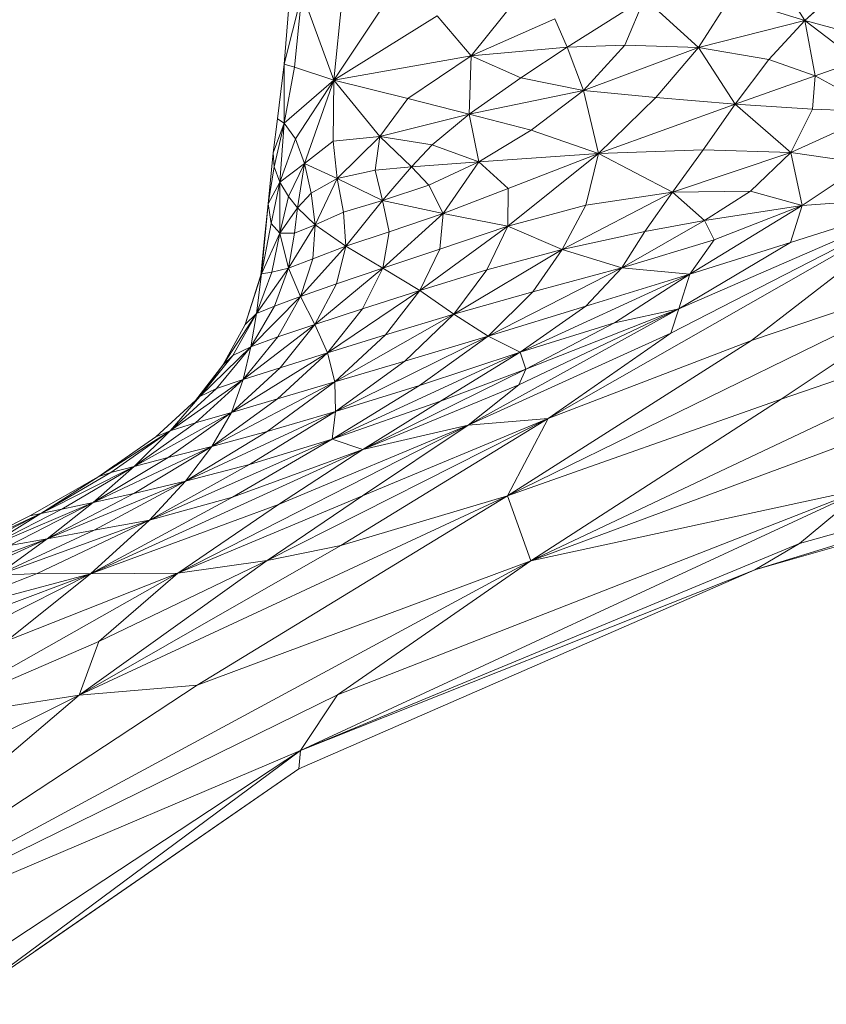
# Model space of a CAD drawing. Header units: feet. Extents: x 154 to 734, y 944 to 1247.
# Tile 57 of 63: x 252.44 to 256.07, y 1042.77 to 1047.2. Entities that reach past the tile are written whole.
import ezdxf

# ---------------------------------------------------------------- set-up
doc = ezdxf.new("R2010")
doc.units = ezdxf.units.FT
doc.header["$MEASUREMENT"] = 0
doc.layers.get('0').update_dxf_attribs({"true_color": 0x5890e1})

# ---------------------------------------------------------------- blocks, each defined once
blk = doc.blocks.new('A$Ca1c6a726')
at = {"color": 0, "linetype": 'Continuous', "lineweight": 0, "extrusion": (2.22045e-16, 1, -2.22045e-16)}
for p, q in [((101.7845, 102.8741), (101.5497, 103.2578)), ((101.7845, 102.8741), (101.5497, 103.2578)), ((100.0543, 103.1904), (99.6643, 102.6045)), ((100.0543, 103.1904), (99.6643, 102.6045)), ((100.5807, 103.0867), (100.2833, 102.7145)), ((100.2833, 102.7145), (100.5807, 103.0867)), ((99.7089, 103.047), (99.6643, 102.6045)), ((99.6643, 102.6045), (99.7089, 103.047)), ((99.5213, 102.9988), (99.4415, 102.6769)), ((99.5213, 102.9988), (99.4415, 102.6769)), ((99.4664, 102.997), (99.4415, 102.6768)), ((99.4664, 102.997), (99.4415, 102.6768)), ((99.4664, 102.997), (99.4415, 102.6769)), ((99.4664, 102.997), (99.4415, 102.6769)), ((99.4883, 102.6637), (99.5213, 102.9988)), ((99.5213, 102.9988), (99.4883, 102.6637)), ((99.6643, 102.6045), (99.5213, 102.9988)), ((99.6643, 102.6045), (99.5213, 102.9988)), ((101.9327, 103.0082), (101.7845, 102.8741)), ((101.7845, 102.8741), (101.9327, 103.0082)), ((101.0634, 102.9741), (100.7147, 102.7535)), ((100.7147, 102.7535), (101.0634, 102.9741)), ((101.0634, 102.9741), (100.9749, 102.762)), ((100.9749, 102.762), (101.0634, 102.9741)), ((101.3062, 102.7525), (101.0634, 102.9741)), ((101.3062, 102.7525), (101.0634, 102.9741)), ((101.4516, 102.9778), (101.3062, 102.7525)), ((101.3062, 102.7525), (101.4516, 102.9778)), ((101.7845, 102.8741), (101.4516, 102.9778)), ((101.7845, 102.8741), (101.4516, 102.9778)), ((100.1292, 102.8942), (99.6643, 102.6045)), ((100.1292, 102.8942), (99.6643, 102.6045)), ((100.2833, 102.7145), (100.1292, 102.8942)), ((100.2833, 102.7145), (100.1292, 102.8942)), ((100.6604, 102.8805), (100.2833, 102.7145)), ((100.6604, 102.8805), (100.2833, 102.7145)), ((100.7147, 102.7535), (100.6604, 102.8805)), ((100.7147, 102.7535), (100.6604, 102.8805)), ((101.7845, 102.8741), (101.3062, 102.7525)), ((101.7845, 102.8741), (101.3062, 102.7525)), ((101.7845, 102.8741), (101.6227, 102.6977)), ((101.6227, 102.6977), (101.7845, 102.8741)), ((102.206, 102.7612), (101.7845, 102.8741)), ((102.206, 102.7612), (101.7845, 102.8741)), ((102.0224, 102.6926), (101.7845, 102.8741)), ((102.0224, 102.6926), (101.7845, 102.8741)), ((101.8311, 102.625), (101.7845, 102.8741)), ((101.8311, 102.625), (101.7845, 102.8741)), ((100.9749, 102.762), (100.7147, 102.7535)), ((100.9749, 102.762), (100.7147, 102.7535)), ((100.9749, 102.762), (100.7887, 102.5589)), ((100.7887, 102.5589), (100.9749, 102.762)), ((101.3062, 102.7525), (100.9749, 102.762)), ((101.3062, 102.7525), (100.9749, 102.762)), ((100.2833, 102.7145), (99.6643, 102.6045)), ((100.2833, 102.7145), (99.6643, 102.6045)), ((100.2833, 102.7145), (99.9983, 102.5227)), ((99.9983, 102.5227), (100.2833, 102.7145)), ((100.2833, 102.7145), (100.2736, 102.4519)), ((100.2736, 102.4519), (100.2833, 102.7145)), ((100.7147, 102.7535), (100.2833, 102.7145)), ((100.7147, 102.7535), (100.2833, 102.7145)), ((100.5065, 102.6148), (100.2833, 102.7145)), ((100.5065, 102.6148), (100.2833, 102.7145)), ((100.7147, 102.7535), (100.5065, 102.6148)), ((100.5065, 102.6148), (100.7147, 102.7535)), ((100.7887, 102.5589), (100.7147, 102.7535)), ((100.7887, 102.5589), (100.7147, 102.7535)), ((101.3062, 102.7525), (100.7887, 102.5589)), ((101.3062, 102.7525), (100.7887, 102.5589)), ((101.3062, 102.7525), (101.1151, 102.5264)), ((101.1151, 102.5264), (101.3062, 102.7525)), ((101.6227, 102.6977), (101.3062, 102.7525)), ((101.6227, 102.6977), (101.3062, 102.7525)), ((101.4711, 102.4968), (101.3062, 102.7525)), ((101.4711, 102.4968), (101.3062, 102.7525)), ((99.4415, 102.6768), (99.4103, 102.4306)), ((99.4415, 102.6768), (99.4103, 102.4306)), ((99.4415, 102.6769), (99.4104, 102.4306)), ((99.4415, 102.6769), (99.4104, 102.4306)), ((99.4415, 102.6769), (99.441, 102.4113)), ((99.441, 102.4113), (99.4415, 102.6769)), ((99.4415, 102.677), (99.4415, 102.6768)), ((99.4415, 102.677), (99.4415, 102.6768)), ((99.4883, 102.6637), (99.4415, 102.6769)), ((99.4883, 102.6637), (99.4415, 102.6769)), ((99.4415, 102.6768), (99.4415, 102.6768)), ((99.4415, 102.6768), (99.4415, 102.6768)), ((99.4415, 102.6768), (99.4415, 102.6765)), ((99.4415, 102.6765), (99.4415, 102.6768)), ((101.6227, 102.6977), (101.4711, 102.4968)), ((101.4711, 102.4968), (101.6227, 102.6977)), ((101.8311, 102.625), (101.6227, 102.6977)), ((101.8311, 102.625), (101.6227, 102.6977)), ((102.0224, 102.6926), (101.8311, 102.625)), ((101.8311, 102.625), (102.0224, 102.6926)), ((99.4883, 102.6637), (99.441, 102.4113)), ((99.4883, 102.6637), (99.441, 102.4113)), ((99.6643, 102.6045), (99.4883, 102.6637)), ((99.6643, 102.6045), (99.4883, 102.6637)), ((101.8311, 102.625), (101.4711, 102.4968)), ((101.8311, 102.625), (101.4711, 102.4968)), ((101.8311, 102.625), (101.8202, 102.4743)), ((101.8202, 102.4743), (101.8311, 102.625)), ((102.1259, 102.4628), (101.8311, 102.625)), ((102.1259, 102.4628), (101.8311, 102.625)), ((99.6643, 102.6045), (99.441, 102.4113)), ((99.6643, 102.6045), (99.441, 102.4113)), ((99.4918, 102.3402), (99.6643, 102.6045)), ((99.6643, 102.6045), (99.4918, 102.3402)), ((99.6643, 102.6045), (99.5327, 102.2296)), ((99.5327, 102.2296), (99.6643, 102.6045)), ((99.6643, 102.6045), (99.6624, 102.3309)), ((99.6624, 102.3309), (99.6643, 102.6045)), ((99.9983, 102.5227), (99.6643, 102.6045)), ((99.9983, 102.5227), (99.6643, 102.6045)), ((99.8717, 102.3518), (99.6643, 102.6045)), ((99.8717, 102.3518), (99.6643, 102.6045)), ((100.5065, 102.6148), (100.2736, 102.4519)), ((100.5065, 102.6148), (100.2736, 102.4519)), ((100.7887, 102.5589), (100.5065, 102.6148)), ((100.7887, 102.5589), (100.5065, 102.6148)), ((100.7887, 102.5589), (100.2736, 102.4519)), ((100.7887, 102.5589), (100.2736, 102.4519)), ((100.7887, 102.5589), (100.5534, 102.3792)), ((100.5534, 102.3792), (100.7887, 102.5589)), ((101.1151, 102.5264), (100.7887, 102.5589)), ((101.1151, 102.5264), (100.7887, 102.5589)), ((100.8557, 102.2743), (100.7887, 102.5589)), ((100.8557, 102.2743), (100.7887, 102.5589)), ((99.9983, 102.5227), (99.8717, 102.3518)), ((99.8717, 102.3518), (99.9983, 102.5227)), ((100.2736, 102.4519), (99.9983, 102.5227)), ((100.2736, 102.4519), (99.9983, 102.5227)), ((101.1151, 102.5264), (100.8557, 102.2743)), ((100.8557, 102.2743), (101.1151, 102.5264)), ((101.4711, 102.4968), (100.8557, 102.2743)), ((101.4711, 102.4968), (100.8557, 102.2743)), ((101.4711, 102.4968), (101.1151, 102.5264)), ((101.4711, 102.4968), (101.1151, 102.5264)), ((101.4711, 102.4968), (101.3275, 102.291)), ((101.3275, 102.291), (101.4711, 102.4968)), ((101.8202, 102.4743), (101.4711, 102.4968)), ((101.8202, 102.4743), (101.4711, 102.4968)), ((101.7226, 102.2788), (101.4711, 102.4968)), ((101.7226, 102.2788), (101.4711, 102.4968)), ((100.2736, 102.4519), (99.8717, 102.3518)), ((100.2736, 102.4519), (99.8717, 102.3518)), ((100.2736, 102.4519), (100.1078, 102.3133)), ((100.1078, 102.3133), (100.2736, 102.4519)), ((100.5534, 102.3792), (100.2736, 102.4519)), ((100.5534, 102.3792), (100.2736, 102.4519)), ((100.3179, 102.2369), (100.2736, 102.4519)), ((100.3179, 102.2369), (100.2736, 102.4519)), ((101.8202, 102.4743), (101.7226, 102.2788)), ((101.7226, 102.2788), (101.8202, 102.4743)), ((102.1259, 102.4628), (101.7226, 102.2788)), ((102.1259, 102.4628), (101.7226, 102.2788)), ((102.1259, 102.4628), (101.8202, 102.4743)), ((102.1259, 102.4628), (101.8202, 102.4743)), ((99.4103, 102.4306), (99.3913, 102.2771)), ((99.4103, 102.4306), (99.3913, 102.2771)), ((99.4104, 102.4306), (99.3913, 102.2771)), ((99.4104, 102.4306), (99.3913, 102.2771)), ((99.441, 102.4113), (99.3913, 102.2771)), ((99.441, 102.4113), (99.3913, 102.2771)), ((99.3958, 102.2151), (99.441, 102.4113)), ((99.441, 102.4113), (99.3958, 102.2151)), ((99.4104, 102.4305), (99.4103, 102.4306)), ((99.4104, 102.4305), (99.4103, 102.4306)), ((99.441, 102.4113), (99.4104, 102.4306)), ((99.441, 102.4113), (99.4104, 102.4306)), ((99.441, 102.4113), (99.4218, 102.1455)), ((99.4218, 102.1455), (99.441, 102.4113)), ((99.4918, 102.3402), (99.441, 102.4113)), ((99.4918, 102.3402), (99.441, 102.4113)), ((100.5534, 102.3792), (100.3179, 102.2369)), ((100.3179, 102.2369), (100.5534, 102.3792)), ((100.8557, 102.2743), (100.5534, 102.3792)), ((100.8557, 102.2743), (100.5534, 102.3792)), ((99.4918, 102.3402), (99.4218, 102.1455)), ((99.4918, 102.3402), (99.4218, 102.1455)), ((99.5327, 102.2296), (99.4918, 102.3402)), ((99.5327, 102.2296), (99.4918, 102.3402)), ((99.6624, 102.3309), (99.5327, 102.2296)), ((99.6624, 102.3309), (99.5327, 102.2296)), ((99.8717, 102.3518), (99.6624, 102.3309)), ((99.8717, 102.3518), (99.6624, 102.3309)), ((99.6795, 102.1618), (99.6624, 102.3309)), ((99.6795, 102.1618), (99.6624, 102.3309)), ((99.8717, 102.3518), (99.6795, 102.1618)), ((99.6795, 102.1618), (99.8717, 102.3518)), ((99.8717, 102.3518), (99.851, 102.1992)), ((99.851, 102.1992), (99.8717, 102.3518)), ((100.1078, 102.3133), (99.8717, 102.3518)), ((100.1078, 102.3133), (99.8717, 102.3518)), ((100.0142, 102.2139), (99.8717, 102.3518)), ((100.0142, 102.2139), (99.8717, 102.3518)), ((100.1078, 102.3133), (100.0142, 102.2139)), ((100.0142, 102.2139), (100.1078, 102.3133)), ((100.3179, 102.2369), (100.1078, 102.3133)), ((100.3179, 102.2369), (100.1078, 102.3133)), ((99.3913, 102.2771), (99.3691, 102.0483)), ((99.3913, 102.2771), (99.3691, 102.0483)), ((99.3913, 102.2771), (99.3692, 102.0483)), ((99.3913, 102.2771), (99.3692, 102.0483)), ((99.3913, 102.2771), (99.3912, 102.2754)), ((99.3912, 102.2754), (99.3913, 102.2771)), ((99.3913, 102.2772), (99.3913, 102.2771)), ((99.3913, 102.2772), (99.3913, 102.2771)), ((99.3958, 102.2151), (99.3913, 102.2771)), ((99.3958, 102.2151), (99.3913, 102.2771)), ((100.8557, 102.2743), (100.3179, 102.2369)), ((100.8557, 102.2743), (100.3179, 102.2369)), ((100.8557, 102.2743), (100.448, 101.9474)), ((100.8557, 102.2743), (100.448, 101.9474)), ((100.8557, 102.2743), (100.4491, 102.1167)), ((100.4491, 102.1167), (100.8557, 102.2743)), ((100.8557, 102.2743), (100.7988, 102.042)), ((100.7988, 102.042), (100.8557, 102.2743)), ((101.3275, 102.291), (100.8557, 102.2743)), ((101.3275, 102.291), (100.8557, 102.2743)), ((101.1898, 102.0998), (100.8557, 102.2743)), ((101.1898, 102.0998), (100.8557, 102.2743)), ((101.3275, 102.291), (101.1898, 102.0998)), ((101.1898, 102.0998), (101.3275, 102.291)), ((101.7226, 102.2788), (101.1898, 102.0998)), ((101.7226, 102.2788), (101.1898, 102.0998)), ((101.7226, 102.2788), (101.3275, 102.291)), ((101.7226, 102.2788), (101.3275, 102.291)), ((101.7226, 102.2788), (101.5413, 102.1045)), ((101.5413, 102.1045), (101.7226, 102.2788)), ((102.056, 102.23), (101.7226, 102.2788)), ((102.056, 102.23), (101.7226, 102.2788)), ((101.7739, 102.0399), (101.7226, 102.2788)), ((101.7739, 102.0399), (101.7226, 102.2788)), ((99.5327, 102.2296), (99.4218, 102.1455)), ((99.5327, 102.2296), (99.4218, 102.1455)), ((99.46, 102.0805), (99.5327, 102.2296)), ((99.5327, 102.2296), (99.46, 102.0805)), ((99.5327, 102.2296), (99.5008, 102.0297)), ((99.5008, 102.0297), (99.5327, 102.2296)), ((99.5625, 102.0955), (99.5327, 102.2296)), ((99.6795, 102.1618), (99.5327, 102.2296)), ((99.5625, 102.0955), (99.5327, 102.2296)), ((99.6795, 102.1618), (99.5327, 102.2296)), ((100.3179, 102.2369), (100.0142, 102.2139)), ((100.3179, 102.2369), (100.0142, 102.2139)), ((100.3179, 102.2369), (100.0917, 102.1315)), ((100.0917, 102.1315), (100.3179, 102.2369)), ((100.3179, 102.2369), (100.1574, 102.0044)), ((100.1574, 102.0044), (100.3179, 102.2369)), ((100.4491, 102.1167), (100.3179, 102.2369)), ((100.4491, 102.1167), (100.3179, 102.2369)), ((102.056, 102.23), (101.7739, 102.0399)), ((101.7739, 102.0399), (102.056, 102.23)), ((99.3958, 102.2151), (99.3692, 102.0483)), ((99.3958, 102.2151), (99.3692, 102.0483)), ((99.4218, 102.1455), (99.3958, 102.2151)), ((99.4218, 102.1455), (99.3958, 102.2151)), ((99.851, 102.1992), (99.6795, 102.1618)), ((99.851, 102.1992), (99.6795, 102.1618)), ((100.0142, 102.2139), (99.851, 102.1992)), ((100.0142, 102.2139), (99.851, 102.1992)), ((99.8839, 102.0624), (99.851, 102.1992)), ((99.8839, 102.0624), (99.851, 102.1992)), ((100.0142, 102.2139), (99.8839, 102.0624)), ((99.8839, 102.0624), (100.0142, 102.2139)), ((100.0917, 102.1315), (100.0142, 102.2139)), ((100.0917, 102.1315), (100.0142, 102.2139)), ((99.4218, 102.1455), (99.3692, 102.0483)), ((99.4218, 102.1455), (99.3692, 102.0483)), ((99.3824, 101.9589), (99.4218, 102.1455)), ((99.4218, 102.1455), (99.3824, 101.9589)), ((99.46, 102.0805), (99.4218, 102.1455)), ((99.422, 101.9161), (99.4218, 102.1455)), ((99.422, 101.9161), (99.4218, 102.1455)), ((99.46, 102.0805), (99.4218, 102.1455)), ((99.5625, 102.0955), (99.6795, 102.1618)), ((99.6795, 102.1618), (99.5625, 102.0955)), ((99.58, 101.954), (99.6795, 102.1618)), ((99.6795, 102.1618), (99.58, 101.954)), ((99.8839, 102.0624), (99.6795, 102.1618)), ((99.7086, 102.0098), (99.6795, 102.1618)), ((99.8839, 102.0624), (99.6795, 102.1618)), ((99.7086, 102.0098), (99.6795, 102.1618)), ((99.5625, 102.0955), (99.5008, 102.0297)), ((99.5625, 102.0955), (99.5008, 102.0297)), ((99.58, 101.954), (99.5625, 102.0955)), ((99.58, 101.954), (99.5625, 102.0955)), ((100.0917, 102.1315), (99.8839, 102.0624)), ((100.0917, 102.1315), (99.8839, 102.0624)), ((100.1574, 102.0044), (100.0917, 102.1315)), ((100.1574, 102.0044), (100.0917, 102.1315)), ((100.4491, 102.1167), (100.1574, 102.0044)), ((100.4491, 102.1167), (100.1574, 102.0044)), ((100.4491, 102.1167), (100.448, 101.9474)), ((100.448, 101.9474), (100.4491, 102.1167)), ((101.1898, 102.0998), (100.6927, 101.8428)), ((101.1898, 102.0998), (100.6927, 101.8428)), ((101.1898, 102.0998), (100.7988, 102.042)), ((101.1898, 102.0998), (100.7988, 102.042)), ((101.1898, 102.0998), (101.0652, 101.9227)), ((101.0652, 101.9227), (101.1898, 102.0998)), ((101.5413, 102.1045), (101.1898, 102.0998)), ((101.5413, 102.1045), (101.1898, 102.0998)), ((101.3342, 101.9723), (101.1898, 102.0998)), ((101.3342, 101.9723), (101.1898, 102.0998)), ((101.5413, 102.1045), (101.3342, 101.9723)), ((101.3342, 101.9723), (101.5413, 102.1045)), ((101.7739, 102.0399), (101.5413, 102.1045)), ((101.7739, 102.0399), (101.5413, 102.1045)), ((99.3692, 102.0483), (99.3385, 101.7324)), ((99.3692, 102.0483), (99.3385, 101.7324)), ((99.3691, 102.0483), (99.352, 101.892)), ((99.352, 101.892), (99.3691, 102.0483)), ((99.3692, 102.0483), (99.3521, 101.892)), ((99.3692, 102.0483), (99.3521, 101.892)), ((99.3695, 102.0523), (99.3691, 102.0483)), ((99.3695, 102.0523), (99.3691, 102.0483)), ((99.3692, 102.0484), (99.3691, 102.0483)), ((99.3692, 102.0484), (99.3691, 102.0483)), ((99.3824, 101.9589), (99.3692, 102.0483)), ((99.3824, 101.9589), (99.3692, 102.0483)), ((99.46, 102.0805), (99.422, 101.9161)), ((99.422, 101.9161), (99.46, 102.0805)), ((99.5008, 102.0297), (99.46, 102.0805)), ((99.5008, 102.0297), (99.46, 102.0805)), ((99.8839, 102.0624), (99.7086, 102.0098)), ((99.7086, 102.0098), (99.8839, 102.0624)), ((99.8839, 102.0624), (99.718, 101.8576)), ((99.718, 101.8576), (99.8839, 102.0624)), ((100.1574, 102.0044), (99.8839, 102.0624)), ((100.1574, 102.0044), (99.8839, 102.0624)), ((99.9139, 101.9217), (99.8839, 102.0624)), ((99.9139, 101.9217), (99.8839, 102.0624)), ((102.3955, 102.0887), (100.6295, 101.0807)), ((102.3955, 102.0887), (100.6295, 101.0807)), ((102.3955, 102.0887), (101.1818, 101.465)), ((102.3955, 102.0887), (101.1818, 101.465)), ((102.3955, 102.0887), (101.2178, 101.5747)), ((102.3955, 102.0887), (101.2178, 101.5747)), ((102.3955, 102.0887), (101.5447, 101.433)), ((101.5447, 101.433), (102.3955, 102.0887)), ((102.3955, 102.0887), (101.7214, 101.874)), ((102.3955, 102.0887), (101.7214, 101.874)), ((102.3955, 102.0887), (101.7739, 102.0399)), ((102.3955, 102.0887), (101.7739, 102.0399)), ((99.5008, 102.0297), (99.422, 101.9161)), ((99.5008, 102.0297), (99.422, 101.9161)), ((99.4879, 101.9159), (99.5008, 102.0297)), ((99.5008, 102.0297), (99.4879, 101.9159)), ((99.58, 101.954), (99.5008, 102.0297)), ((99.58, 101.954), (99.5008, 102.0297)), ((99.7086, 102.0098), (99.58, 101.954)), ((99.7086, 102.0098), (99.58, 101.954)), ((99.718, 101.8576), (99.7086, 102.0098)), ((99.718, 101.8576), (99.7086, 102.0098)), ((100.1574, 102.0044), (99.8846, 101.7578)), ((100.1574, 102.0044), (99.8846, 101.7578)), ((100.1574, 102.0044), (99.9139, 101.9217)), ((99.9139, 101.9217), (100.1574, 102.0044)), ((100.1574, 102.0044), (100.1417, 101.8435)), ((100.1417, 101.8435), (100.1574, 102.0044)), ((100.448, 101.9474), (100.1574, 102.0044)), ((100.448, 101.9474), (100.1574, 102.0044)), ((100.7988, 102.042), (100.448, 101.9474)), ((100.7988, 102.042), (100.448, 101.9474)), ((100.7988, 102.042), (100.6927, 101.8428)), ((100.6927, 101.8428), (100.7988, 102.042)), ((101.7739, 102.0399), (101.2669, 101.7308)), ((101.7739, 102.0399), (101.2669, 101.7308)), ((101.7739, 102.0399), (101.3342, 101.9723)), ((101.7739, 102.0399), (101.3342, 101.9723)), ((101.3766, 101.8854), (101.7739, 102.0399)), ((101.7739, 102.0399), (101.3766, 101.8854)), ((101.7739, 102.0399), (101.7214, 101.874)), ((101.7214, 101.874), (101.7739, 102.0399)), ((99.3824, 101.9589), (99.3385, 101.7324)), ((99.3824, 101.9589), (99.3385, 101.7324)), ((99.422, 101.9161), (99.3824, 101.9589)), ((99.422, 101.9161), (99.3824, 101.9589)), ((101.3342, 101.9723), (100.9612, 101.7595)), ((101.3342, 101.9723), (100.9612, 101.7595)), ((101.3342, 101.9723), (101.0652, 101.9227)), ((101.3342, 101.9723), (101.0652, 101.9227)), ((101.3766, 101.8854), (101.3342, 101.9723)), ((101.3766, 101.8854), (101.3342, 101.9723)), ((99.422, 101.9161), (99.3385, 101.7324)), ((99.422, 101.9161), (99.3385, 101.7324)), ((99.3851, 101.7396), (99.422, 101.9161)), ((99.422, 101.9161), (99.3851, 101.7396)), ((99.4879, 101.9159), (99.422, 101.9161)), ((99.461, 101.7587), (99.422, 101.9161)), ((99.4879, 101.9159), (99.422, 101.9161)), ((99.461, 101.7587), (99.422, 101.9161)), ((99.58, 101.954), (99.461, 101.7587)), ((99.58, 101.954), (99.461, 101.7587)), ((99.461, 101.7587), (99.4879, 101.9159)), ((99.4879, 101.9159), (99.461, 101.7587)), ((99.58, 101.954), (99.4879, 101.9159)), ((99.58, 101.954), (99.4879, 101.9159)), ((99.5695, 101.8007), (99.58, 101.954)), ((99.58, 101.954), (99.5695, 101.8007)), ((99.718, 101.8576), (99.58, 101.954)), ((99.718, 101.8576), (99.58, 101.954)), ((99.9139, 101.9217), (99.718, 101.8576)), ((99.9139, 101.9217), (99.718, 101.8576)), ((99.9139, 101.9217), (99.8846, 101.7578)), ((99.8846, 101.7578), (99.9139, 101.9217)), ((100.448, 101.9474), (100.0524, 101.6583)), ((100.448, 101.9474), (100.0524, 101.6583)), ((100.448, 101.9474), (100.1417, 101.8435)), ((100.448, 101.9474), (100.1417, 101.8435)), ((100.448, 101.9474), (100.3537, 101.7511)), ((100.3537, 101.7511), (100.448, 101.9474)), ((100.6927, 101.8428), (100.448, 101.9474)), ((100.6927, 101.8428), (100.448, 101.9474)), ((101.0652, 101.9227), (100.6927, 101.8428)), ((101.0652, 101.9227), (100.6927, 101.8428)), ((101.0652, 101.9227), (100.9612, 101.7595)), ((100.9612, 101.7595), (101.0652, 101.9227)), ((99.352, 101.892), (99.3356, 101.7268)), ((99.352, 101.892), (99.3356, 101.7268)), ((99.3521, 101.892), (99.3357, 101.7268)), ((99.3521, 101.892), (99.3357, 101.7268)), ((99.3385, 101.7324), (99.3521, 101.892)), ((99.3521, 101.892), (99.3385, 101.7324)), ((99.3521, 101.8921), (99.352, 101.892)), ((99.3521, 101.8921), (99.352, 101.892)), ((101.3766, 101.8854), (100.9612, 101.7595)), ((101.3766, 101.8854), (100.9612, 101.7595)), ((101.7214, 101.874), (101.2178, 101.5747)), ((101.7214, 101.874), (101.2178, 101.5747)), ((101.3766, 101.8854), (101.2669, 101.7308)), ((101.2669, 101.7308), (101.3766, 101.8854)), ((101.7214, 101.874), (101.2669, 101.7308)), ((101.7214, 101.874), (101.2669, 101.7308)), ((99.718, 101.8576), (99.5153, 101.6308)), ((99.718, 101.8576), (99.5153, 101.6308)), ((99.718, 101.8576), (99.5695, 101.8007)), ((99.718, 101.8576), (99.5695, 101.8007)), ((99.718, 101.8576), (99.676, 101.6878)), ((99.676, 101.6878), (99.718, 101.8576)), ((99.8846, 101.7578), (99.718, 101.8576)), ((99.8846, 101.7578), (99.718, 101.8576)), ((100.1417, 101.8435), (99.8846, 101.7578)), ((100.1417, 101.8435), (99.8846, 101.7578)), ((100.1417, 101.8435), (100.0524, 101.6583)), ((100.0524, 101.6583), (100.1417, 101.8435)), ((100.6927, 101.8428), (100.2052, 101.5503)), ((100.6927, 101.8428), (100.2052, 101.5503)), ((100.6927, 101.8428), (100.3537, 101.7511)), ((100.6927, 101.8428), (100.3537, 101.7511)), ((100.6927, 101.8428), (100.5599, 101.6514)), ((100.5599, 101.6514), (100.6927, 101.8428)), ((100.9612, 101.7595), (100.6927, 101.8428)), ((100.9612, 101.7595), (100.6927, 101.8428)), ((99.5695, 101.8007), (99.461, 101.7587)), ((99.5695, 101.8007), (99.461, 101.7587)), ((99.5153, 101.6308), (99.5695, 101.8007)), ((99.5695, 101.8007), (99.5153, 101.6308)), ((102.6149, 101.7935), (100.4466, 100.7332)), ((102.6149, 101.7935), (100.4466, 100.7332)), ((102.6149, 101.7935), (101.5447, 101.433)), ((102.6149, 101.7935), (101.5447, 101.433)), ((102.6149, 101.7935), (101.6786, 101.1676)), ((101.6786, 101.1676), (102.6149, 101.7935)), ((99.461, 101.7587), (99.3158, 101.5538)), ((99.461, 101.7587), (99.3158, 101.5538)), ((99.3851, 101.7396), (99.3158, 101.5538)), ((99.3851, 101.7396), (99.3158, 101.5538)), ((99.3851, 101.7396), (99.3385, 101.7324)), ((99.3851, 101.7396), (99.3385, 101.7324)), ((99.461, 101.7587), (99.3851, 101.7396)), ((99.461, 101.7587), (99.3851, 101.7396)), ((99.397, 101.5863), (99.461, 101.7587)), ((99.461, 101.7587), (99.397, 101.5863)), ((99.5153, 101.6308), (99.461, 101.7587)), ((99.5153, 101.6308), (99.461, 101.7587)), ((99.8846, 101.7578), (99.5788, 101.5039)), ((99.8846, 101.7578), (99.5788, 101.5039)), ((99.8846, 101.7578), (99.676, 101.6878)), ((99.8846, 101.7578), (99.676, 101.6878)), ((99.8846, 101.7578), (99.7931, 101.5749)), ((99.7931, 101.5749), (99.8846, 101.7578)), ((100.0524, 101.6583), (99.8846, 101.7578)), ((100.0524, 101.6583), (99.8846, 101.7578)), ((100.3537, 101.7511), (100.0524, 101.6583)), ((100.3537, 101.7511), (100.0524, 101.6583)), ((100.3537, 101.7511), (100.2052, 101.5503)), ((100.2052, 101.5503), (100.3537, 101.7511)), ((100.9612, 101.7595), (100.3593, 101.4524)), ((100.9612, 101.7595), (100.3593, 101.4524)), ((100.9612, 101.7595), (100.5599, 101.6514)), ((100.9612, 101.7595), (100.5599, 101.6514)), ((100.9612, 101.7595), (100.7998, 101.5866)), ((100.7998, 101.5866), (100.9612, 101.7595)), ((101.2669, 101.7308), (100.9612, 101.7595)), ((101.2669, 101.7308), (100.9612, 101.7595)), ((99.3337, 101.7172), (99.266, 101.5049)), ((99.3337, 101.7172), (99.266, 101.5049)), ((99.2661, 101.5049), (99.3385, 101.7324)), ((99.3385, 101.7324), (99.2661, 101.5049)), ((99.3385, 101.7324), (99.3158, 101.5538)), ((99.3158, 101.5538), (99.3385, 101.7324)), ((99.3356, 101.7268), (99.3336, 101.717)), ((99.3356, 101.7268), (99.3336, 101.717)), ((99.3357, 101.7268), (99.3337, 101.7172)), ((99.3357, 101.7268), (99.3337, 101.7172)), ((99.3357, 101.7273), (99.3356, 101.7268)), ((99.3357, 101.7273), (99.3356, 101.7268)), ((99.3357, 101.7269), (99.3356, 101.7268)), ((99.3357, 101.7269), (99.3356, 101.7268)), ((99.3357, 101.7268), (99.3356, 101.7268)), ((99.3357, 101.7268), (99.3356, 101.7268)), ((99.3356, 101.7267), (99.3356, 101.7268)), ((99.3356, 101.7267), (99.3356, 101.7268)), ((99.3356, 101.7268), (99.3356, 101.7266)), ((99.3356, 101.7266), (99.3356, 101.7268)), ((99.3385, 101.7324), (99.3357, 101.7268)), ((99.3385, 101.7324), (99.3357, 101.7268)), ((101.2669, 101.7308), (100.5036, 101.3805)), ((101.2669, 101.7308), (100.5036, 101.3805)), ((103.2195, 101.7032), (100.5518, 100.4399)), ((103.2195, 101.7032), (100.5518, 100.4399)), ((101.2669, 101.7308), (100.7998, 101.5866)), ((101.2669, 101.7308), (100.7998, 101.5866)), ((101.2669, 101.7308), (100.9281, 101.5124)), ((100.9281, 101.5124), (101.2669, 101.7308)), ((101.2669, 101.7308), (101.2178, 101.5747)), ((101.2178, 101.5747), (101.2669, 101.7308)), ((103.2195, 101.7032), (101.6786, 101.1676)), ((103.2195, 101.7032), (101.6786, 101.1676)), ((99.676, 101.6878), (99.5153, 101.6308)), ((99.676, 101.6878), (99.5153, 101.6308)), ((99.676, 101.6878), (99.5788, 101.5039)), ((99.5788, 101.5039), (99.676, 101.6878)), ((100.0524, 101.6583), (99.6363, 101.3773)), ((100.0524, 101.6583), (99.6363, 101.3773)), ((100.0524, 101.6583), (99.7931, 101.5749)), ((100.0524, 101.6583), (99.7931, 101.5749)), ((100.0524, 101.6583), (99.8972, 101.4582)), ((99.8972, 101.4582), (100.0524, 101.6583)), ((100.2052, 101.5503), (100.0524, 101.6583)), ((100.2052, 101.5503), (100.0524, 101.6583)), ((100.5599, 101.6514), (100.2052, 101.5503)), ((100.5599, 101.6514), (100.2052, 101.5503)), ((100.5599, 101.6514), (100.3593, 101.4524)), ((100.3593, 101.4524), (100.5599, 101.6514)), ((99.5153, 101.6308), (99.2906, 101.4037)), ((99.5153, 101.6308), (99.2906, 101.4037)), ((99.5153, 101.6308), (99.397, 101.5863)), ((99.5153, 101.6308), (99.397, 101.5863)), ((99.4126, 101.4484), (99.5153, 101.6308)), ((99.5153, 101.6308), (99.4126, 101.4484)), ((99.5788, 101.5039), (99.5153, 101.6308)), ((99.5788, 101.5039), (99.5153, 101.6308)), ((99.397, 101.5863), (99.2906, 101.4037)), ((99.397, 101.5863), (99.2906, 101.4037)), ((99.397, 101.5863), (99.3158, 101.5538)), ((99.397, 101.5863), (99.3158, 101.5538)), ((99.7931, 101.5749), (99.5788, 101.5039)), ((99.7931, 101.5749), (99.5788, 101.5039)), ((99.7931, 101.5749), (99.6363, 101.3773)), ((99.6363, 101.3773), (99.7931, 101.5749)), ((101.2178, 101.5747), (100.2697, 101.0515)), ((101.2178, 101.5747), (100.2697, 101.0515)), ((100.7998, 101.5866), (100.3593, 101.4524)), ((100.7998, 101.5866), (100.3593, 101.4524)), ((101.2178, 101.5747), (100.4976, 101.2333)), ((101.2178, 101.5747), (100.4976, 101.2333)), ((100.7998, 101.5866), (100.5036, 101.3805)), ((100.5036, 101.3805), (100.7998, 101.5866)), ((101.2178, 101.5747), (100.5294, 101.3026)), ((101.2178, 101.5747), (100.5294, 101.3026)), ((101.2178, 101.5747), (100.9281, 101.5124)), ((101.2178, 101.5747), (100.9281, 101.5124)), ((101.2178, 101.5747), (101.1818, 101.465)), ((101.1818, 101.465), (101.2178, 101.5747)), ((99.3158, 101.5538), (99.1654, 101.3215)), ((99.3158, 101.5538), (99.1654, 101.3215)), ((99.2095, 101.3653), (99.3158, 101.5538)), ((99.3158, 101.5538), (99.2095, 101.3653)), ((99.3158, 101.5538), (99.2661, 101.5049)), ((99.3158, 101.5538), (99.2661, 101.5049)), ((99.3158, 101.5538), (99.2906, 101.4037)), ((99.2906, 101.4037), (99.3158, 101.5538)), ((100.2052, 101.5503), (99.6699, 101.2457)), ((100.2052, 101.5503), (99.6699, 101.2457)), ((100.2052, 101.5503), (99.8972, 101.4582)), ((100.2052, 101.5503), (99.8972, 101.4582)), ((100.2052, 101.5503), (99.9843, 101.3394)), ((99.9843, 101.3394), (100.2052, 101.5503)), ((100.3593, 101.4524), (100.2052, 101.5503)), ((100.3593, 101.4524), (100.2052, 101.5503)), ((99.266, 101.5049), (99.1653, 101.3215)), ((99.266, 101.5049), (99.1653, 101.3215)), ((99.2661, 101.5049), (99.1654, 101.3215)), ((99.2661, 101.5049), (99.1654, 101.3215)), ((99.5788, 101.5039), (99.2565, 101.2574)), ((99.5788, 101.5039), (99.2565, 101.2574)), ((99.266, 101.5049), (99.266, 101.5048)), ((99.266, 101.5048), (99.266, 101.5049)), ((99.5788, 101.5039), (99.4126, 101.4484)), ((99.5788, 101.5039), (99.4126, 101.4484)), ((99.5788, 101.5039), (99.4227, 101.3097)), ((99.4227, 101.3097), (99.5788, 101.5039)), ((99.6363, 101.3773), (99.5788, 101.5039)), ((99.6363, 101.3773), (99.5788, 101.5039)), ((100.9281, 101.5124), (100.5036, 101.3805)), ((100.9281, 101.5124), (100.5036, 101.3805)), ((100.9281, 101.5124), (100.5294, 101.3026)), ((100.5294, 101.3026), (100.9281, 101.5124)), ((99.4126, 101.4484), (99.2565, 101.2574)), ((99.4126, 101.4484), (99.2565, 101.2574)), ((99.4126, 101.4484), (99.2906, 101.4037)), ((99.4126, 101.4484), (99.2906, 101.4037)), ((99.8972, 101.4582), (99.6363, 101.3773)), ((99.8972, 101.4582), (99.6363, 101.3773)), ((99.8972, 101.4582), (99.6699, 101.2457)), ((99.6699, 101.2457), (99.8972, 101.4582)), ((100.3593, 101.4524), (99.6727, 101.113)), ((100.3593, 101.4524), (99.6727, 101.113)), ((100.3593, 101.4524), (99.9843, 101.3394)), ((100.3593, 101.4524), (99.9843, 101.3394)), ((100.3593, 101.4524), (100.0498, 101.2303)), ((100.0498, 101.2303), (100.3593, 101.4524)), ((101.1818, 101.465), (100.2697, 101.0515)), ((101.1818, 101.465), (100.2697, 101.0515)), ((100.5036, 101.3805), (100.3593, 101.4524)), ((100.5036, 101.3805), (100.3593, 101.4524)), ((101.5447, 101.433), (100.4466, 100.7332)), ((101.5447, 101.433), (100.4466, 100.7332)), ((101.1818, 101.465), (100.6295, 101.0807)), ((100.6295, 101.0807), (101.1818, 101.465)), ((101.5447, 101.433), (100.6295, 101.0807)), ((101.5447, 101.433), (100.6295, 101.0807)), ((99.2906, 101.4037), (99.0612, 101.1806)), ((99.2906, 101.4037), (99.0612, 101.1806)), ((99.1365, 101.2159), (99.2906, 101.4037)), ((99.2906, 101.4037), (99.1365, 101.2159)), ((99.2906, 101.4037), (99.2095, 101.3653)), ((99.2906, 101.4037), (99.2095, 101.3653)), ((99.2906, 101.4037), (99.2565, 101.2574)), ((99.2565, 101.2574), (99.2906, 101.4037)), ((99.2095, 101.3653), (99.0612, 101.1806)), ((99.2095, 101.3653), (99.0612, 101.1806)), ((99.2095, 101.3653), (99.1654, 101.3215)), ((99.2095, 101.3653), (99.1654, 101.3215)), ((99.6363, 101.3773), (99.2039, 101.1087)), ((99.6363, 101.3773), (99.2039, 101.1087)), ((99.6363, 101.3773), (99.4114, 101.1694)), ((99.4114, 101.1694), (99.6363, 101.3773)), ((99.6363, 101.3773), (99.4227, 101.3097)), ((99.6363, 101.3773), (99.4227, 101.3097)), ((99.6699, 101.2457), (99.6363, 101.3773)), ((99.6699, 101.2457), (99.6363, 101.3773)), ((100.5036, 101.3805), (99.6577, 100.9878)), ((100.5036, 101.3805), (99.6577, 100.9878)), ((99.9843, 101.3394), (99.6699, 101.2457)), ((99.9843, 101.3394), (99.6699, 101.2457)), ((99.9843, 101.3394), (99.6727, 101.113)), ((99.6727, 101.113), (99.9843, 101.3394)), ((100.5036, 101.3805), (100.0498, 101.2303)), ((100.5036, 101.3805), (100.0498, 101.2303)), ((100.5036, 101.3805), (100.1447, 101.1592)), ((100.1447, 101.1592), (100.5036, 101.3805)), ((100.5294, 101.3026), (100.5036, 101.3805)), ((100.5294, 101.3026), (100.5036, 101.3805)), ((99.1653, 101.3215), (99.0415, 101.1625)), ((99.1653, 101.3215), (99.0415, 101.1625)), ((99.1654, 101.3215), (99.0416, 101.1626)), ((99.1654, 101.3215), (99.0416, 101.1626)), ((99.1654, 101.3215), (99.0612, 101.1806)), ((99.0612, 101.1806), (99.1654, 101.3215)), ((99.1654, 101.3216), (99.1653, 101.3215)), ((99.1654, 101.3216), (99.1653, 101.3215)), ((99.1653, 101.3215), (99.1653, 101.3214)), ((99.1653, 101.3214), (99.1653, 101.3215)), ((99.1653, 101.3215), (99.1653, 101.3213)), ((99.1653, 101.3213), (99.1653, 101.3215)), ((99.4227, 101.3097), (99.2039, 101.1087)), ((99.4227, 101.3097), (99.2039, 101.1087)), ((99.4227, 101.3097), (99.2565, 101.2574)), ((99.4227, 101.3097), (99.2565, 101.2574)), ((100.5294, 101.3026), (99.7956, 100.9408)), ((100.5294, 101.3026), (99.7956, 100.9408)), ((100.5294, 101.3026), (100.1447, 101.1592)), ((100.5294, 101.3026), (100.1447, 101.1592)), ((100.5294, 101.3026), (100.4976, 101.2333)), ((100.4976, 101.2333), (100.5294, 101.3026)), ((99.2565, 101.2574), (98.9283, 101.0259)), ((99.2565, 101.2574), (98.9283, 101.0259)), ((99.0424, 101.0617), (99.2565, 101.2574)), ((99.2565, 101.2574), (99.0424, 101.0617)), ((99.2565, 101.2574), (99.1365, 101.2159)), ((99.2565, 101.2574), (99.1365, 101.2159)), ((99.2565, 101.2574), (99.2039, 101.1087)), ((99.2039, 101.1087), (99.2565, 101.2574)), ((99.1365, 101.2159), (98.9283, 101.0259)), ((99.1365, 101.2159), (98.9283, 101.0259)), ((99.1365, 101.2159), (99.0612, 101.1806)), ((99.1365, 101.2159), (99.0612, 101.1806)), ((99.6699, 101.2457), (99.1153, 100.9556)), ((99.6699, 101.2457), (99.1153, 100.9556)), ((99.6699, 101.2457), (99.364, 101.0232)), ((99.364, 101.0232), (99.6699, 101.2457)), ((99.6699, 101.2457), (99.4114, 101.1694)), ((99.6699, 101.2457), (99.4114, 101.1694)), ((100.0498, 101.2303), (99.6577, 100.9878)), ((100.0498, 101.2303), (99.6577, 100.9878)), ((99.6727, 101.113), (99.6699, 101.2457)), ((99.6727, 101.113), (99.6699, 101.2457)), ((100.0498, 101.2303), (99.6727, 101.113)), ((100.0498, 101.2303), (99.6727, 101.113)), ((100.4976, 101.2333), (99.7956, 100.9408)), ((100.4976, 101.2333), (99.7956, 100.9408)), ((100.4976, 101.2333), (100.2697, 101.0515)), ((100.2697, 101.0515), (100.4976, 101.2333)), ((98.8629, 100.999), (99.0612, 101.1806)), ((99.0612, 101.1806), (98.8629, 100.999)), ((99.0612, 101.1806), (98.9283, 101.0259)), ((98.9283, 101.0259), (99.0612, 101.1806)), ((99.0415, 101.1626), (98.9712, 101.0982)), ((99.0415, 101.1626), (98.9712, 101.0982)), ((99.4114, 101.1694), (99.1153, 100.9556)), ((99.4114, 101.1694), (99.1153, 100.9556)), ((99.4114, 101.1694), (99.2039, 101.1087)), ((99.4114, 101.1694), (99.2039, 101.1087)), ((101.6786, 101.1676), (100.4466, 100.7332)), ((101.6786, 101.1676), (100.4466, 100.7332)), ((102.5886, 101.1963), (100.5518, 100.4399)), ((102.5886, 101.1963), (100.5518, 100.4399)), ((101.6786, 101.1676), (100.5518, 100.4399)), ((100.5518, 100.4399), (101.6786, 101.1676)), ((104.0782, 101.1768), (101.5602, 100.3988)), ((104.0782, 101.1768), (101.5602, 100.3988)), ((104.0782, 101.1768), (101.7614, 100.5179)), ((104.0782, 101.1768), (101.7614, 100.5179)), ((100.1447, 101.1592), (99.6577, 100.9878)), ((100.1447, 101.1592), (99.6577, 100.9878)), ((100.1447, 101.1592), (99.7956, 100.9408)), ((99.7956, 100.9408), (100.1447, 101.1592)), ((99.2039, 101.1087), (98.7655, 100.8653)), ((99.2039, 101.1087), (98.7655, 100.8653)), ((99.2039, 101.1087), (98.9186, 100.9047)), ((98.9186, 100.9047), (99.2039, 101.1087)), ((99.6727, 101.113), (98.9968, 100.7981)), ((99.6727, 101.113), (98.9968, 100.7981)), ((99.2039, 101.1087), (99.0424, 101.0617)), ((99.2039, 101.1087), (99.0424, 101.0617)), ((99.2039, 101.1087), (99.1153, 100.9556)), ((99.1153, 100.9556), (99.2039, 101.1087)), ((99.6727, 101.113), (99.2848, 100.8736)), ((99.2848, 100.8736), (99.6727, 101.113)), ((99.6727, 101.113), (99.364, 101.0232)), ((99.6727, 101.113), (99.364, 101.0232)), ((100.6295, 101.0807), (99.3645, 100.4413)), ((100.6295, 101.0807), (99.3645, 100.4413)), ((99.6727, 101.113), (99.6577, 100.9878)), ((99.6577, 100.9878), (99.6727, 101.113)), ((100.6295, 101.0807), (99.6965, 100.5083)), ((99.6965, 100.5083), (100.6295, 101.0807)), ((100.6295, 101.0807), (99.7939, 100.7324)), ((100.6295, 101.0807), (99.7939, 100.7324)), ((100.6295, 101.0807), (100.2697, 101.0515)), ((100.6295, 101.0807), (100.2697, 101.0515)), ((100.6295, 101.0807), (100.4466, 100.7332)), ((100.4466, 100.7332), (100.6295, 101.0807)), ((99.0424, 101.0617), (98.7655, 100.8653)), ((99.0424, 101.0617), (98.7655, 100.8653)), ((99.0424, 101.0617), (98.9283, 101.0259)), ((99.0424, 101.0617), (98.9283, 101.0259)), ((100.2697, 101.0515), (98.9627, 100.3843)), ((100.2697, 101.0515), (98.9627, 100.3843)), ((100.2697, 101.0515), (99.4153, 100.6931)), ((100.2697, 101.0515), (99.4153, 100.6931)), ((100.2697, 101.0515), (99.7939, 100.7324)), ((99.7939, 100.7324), (100.2697, 101.0515)), ((100.2697, 101.0515), (99.7956, 100.9408)), ((100.2697, 101.0515), (99.7956, 100.9408)), ((98.9283, 101.0259), (98.6062, 100.82)), ((98.9283, 101.0259), (98.6062, 100.82)), ((98.8629, 100.999), (98.6062, 100.82)), ((98.8629, 100.999), (98.6062, 100.82)), ((98.66, 100.8371), (98.9283, 101.0259)), ((98.9283, 101.0259), (98.66, 100.8371)), ((98.9283, 101.0259), (98.7655, 100.8653)), ((98.7655, 100.8653), (98.9283, 101.0259)), ((99.6577, 100.9878), (98.8348, 100.6234)), ((99.6577, 100.9878), (98.8348, 100.6234)), ((98.9283, 101.0259), (98.8629, 100.999)), ((98.9283, 101.0259), (98.8629, 100.999)), ((99.364, 101.0232), (98.9968, 100.7981)), ((99.364, 101.0232), (98.9968, 100.7981)), ((99.364, 101.0232), (99.1153, 100.9556)), ((99.364, 101.0232), (99.1153, 100.9556)), ((99.6577, 100.9878), (99.2089, 100.7274)), ((99.2089, 100.7274), (99.6577, 100.9878)), ((99.6577, 100.9878), (99.2848, 100.8736)), ((99.6577, 100.9878), (99.2848, 100.8736)), ((99.7956, 100.9408), (99.6577, 100.9878)), ((99.7956, 100.9408), (99.6577, 100.9878)), ((103.7125, 101.0162), (101.5602, 100.3988)), ((103.7125, 101.0162), (101.5602, 100.3988)), ((103.7125, 101.0162), (101.5602, 100.3988)), ((103.7125, 101.0162), (101.5602, 100.3988)), ((103.7125, 101.0162), (101.5603, 100.3988)), ((103.7125, 101.0162), (101.5603, 100.3988)), ((99.7956, 100.9408), (98.5696, 100.3812)), ((99.7956, 100.9408), (98.5696, 100.3812)), ((99.1153, 100.9556), (98.5808, 100.703)), ((99.1153, 100.9556), (98.5808, 100.703)), ((99.1153, 100.9556), (98.7642, 100.743)), ((98.7642, 100.743), (99.1153, 100.9556)), ((99.1153, 100.9556), (98.9186, 100.9047)), ((99.1153, 100.9556), (98.9186, 100.9047)), ((99.1153, 100.9556), (98.9968, 100.7981)), ((98.9968, 100.7981), (99.1153, 100.9556)), ((99.7956, 100.9408), (99.2089, 100.7274)), ((99.7956, 100.9408), (99.2089, 100.7274)), ((99.7956, 100.9408), (99.4153, 100.6931)), ((99.4153, 100.6931), (99.7956, 100.9408)), ((98.9186, 100.9047), (98.5808, 100.703)), ((98.9186, 100.9047), (98.5808, 100.703)), ((98.9186, 100.9047), (98.7655, 100.8653)), ((98.9186, 100.9047), (98.7655, 100.8653)), ((98.7655, 100.8653), (98.345, 100.6524)), ((98.7655, 100.8653), (98.345, 100.6524)), ((98.4404, 100.6727), (98.7655, 100.8653)), ((98.7655, 100.8653), (98.4404, 100.6727)), ((98.7655, 100.8653), (98.5808, 100.703)), ((98.5808, 100.703), (98.7655, 100.8653)), ((98.6788, 100.8707), (98.6061, 100.82)), ((98.6788, 100.8707), (98.6061, 100.82)), ((98.7655, 100.8653), (98.66, 100.8371)), ((98.7655, 100.8653), (98.66, 100.8371)), ((99.2848, 100.8736), (98.8348, 100.6234)), ((99.2848, 100.8736), (98.8348, 100.6234)), ((99.2848, 100.8736), (98.9968, 100.7981)), ((99.2848, 100.8736), (98.9968, 100.7981)), ((98.6062, 100.82), (98.2963, 100.6421)), ((98.6062, 100.82), (98.2963, 100.6421)), ((98.66, 100.8371), (98.345, 100.6524)), ((98.66, 100.8371), (98.345, 100.6524)), ((98.6062, 100.82), (98.345, 100.6524)), ((98.345, 100.6524), (98.6062, 100.82)), ((98.6061, 100.82), (98.5661, 100.797)), ((98.6061, 100.82), (98.5661, 100.797)), ((98.6061, 100.82), (98.606, 100.8199)), ((98.606, 100.8199), (98.6061, 100.82)), ((98.6063, 100.8201), (98.6061, 100.82)), ((98.6063, 100.8201), (98.6061, 100.82)), ((98.6061, 100.82), (98.6061, 100.82)), ((98.6061, 100.82), (98.6061, 100.82)), ((98.66, 100.8371), (98.6062, 100.82)), ((98.66, 100.8371), (98.6062, 100.82)), ((98.9968, 100.7981), (98.3739, 100.5389)), ((98.9968, 100.7981), (98.3739, 100.5389)), ((98.9968, 100.7981), (98.5857, 100.5776)), ((98.5857, 100.5776), (98.9968, 100.7981)), ((98.9968, 100.7981), (98.7642, 100.743)), ((98.9968, 100.7981), (98.7642, 100.743)), ((98.9968, 100.7981), (98.8348, 100.6234)), ((98.8348, 100.6234), (98.9968, 100.7981)), ((102.0609, 100.7673), (99.5141, 99.5857)), ((102.0609, 100.7673), (99.5141, 99.5857)), ((102.0609, 100.7673), (99.6812, 99.8369)), ((102.0609, 100.7673), (99.6812, 99.8369)), ((102.0609, 100.7673), (100.5518, 100.4399)), ((102.0609, 100.7673), (100.5518, 100.4399)), ((102.0609, 100.7673), (101.7614, 100.5179)), ((101.7614, 100.5179), (102.0609, 100.7673)), ((98.7642, 100.743), (98.3739, 100.5389)), ((98.7642, 100.743), (98.3739, 100.5389)), ((100.4466, 100.7332), (98.5182, 99.8344)), ((100.4466, 100.7332), (98.5182, 99.8344)), ((99.2089, 100.7274), (98.5696, 100.3812)), ((99.2089, 100.7274), (98.5696, 100.3812)), ((98.7642, 100.743), (98.5808, 100.703)), ((98.7642, 100.743), (98.5808, 100.703)), ((99.2089, 100.7274), (98.8348, 100.6234)), ((99.2089, 100.7274), (98.8348, 100.6234)), ((99.7939, 100.7324), (98.9627, 100.3843)), ((99.7939, 100.7324), (98.9627, 100.3843)), ((100.4466, 100.7332), (99.0487, 99.8805)), ((99.0487, 99.8805), (100.4466, 100.7332)), ((99.7939, 100.7324), (99.3645, 100.4413)), ((99.3645, 100.4413), (99.7939, 100.7324)), ((100.4466, 100.7332), (99.6965, 100.5083)), ((100.4466, 100.7332), (99.6965, 100.5083)), ((100.5518, 100.4399), (100.4466, 100.7332)), ((100.5518, 100.4399), (100.4466, 100.7332)), ((98.5808, 100.703), (98.082, 100.4886)), ((98.5808, 100.703), (98.082, 100.4886)), ((98.4404, 100.6727), (98.082, 100.4886)), ((98.4404, 100.6727), (98.082, 100.4886)), ((98.5808, 100.703), (98.2044, 100.5087)), ((98.2044, 100.5087), (98.5808, 100.703)), ((98.4404, 100.6727), (98.345, 100.6524)), ((98.4404, 100.6727), (98.345, 100.6524)), ((98.5808, 100.703), (98.3739, 100.5389)), ((98.3739, 100.5389), (98.5808, 100.703)), ((98.5808, 100.703), (98.4404, 100.6727)), ((98.5808, 100.703), (98.4404, 100.6727)), ((99.4153, 100.6931), (98.5696, 100.3812)), ((99.4153, 100.6931), (98.5696, 100.3812)), ((99.4153, 100.6931), (98.9627, 100.3843)), ((98.9627, 100.3843), (99.4153, 100.6931)), ((98.345, 100.6524), (97.9385, 100.4639)), ((98.345, 100.6524), (97.9385, 100.4639)), ((98.2963, 100.6421), (97.9385, 100.4639)), ((98.2963, 100.6421), (97.9385, 100.4639)), ((97.9967, 100.4748), (98.345, 100.6524)), ((98.345, 100.6524), (97.9967, 100.4748)), ((98.345, 100.6524), (98.082, 100.4886)), ((98.082, 100.4886), (98.345, 100.6524)), ((98.345, 100.6524), (98.2963, 100.6421)), ((98.345, 100.6524), (98.2963, 100.6421)), ((98.8348, 100.6234), (98.1461, 100.3734)), ((98.8348, 100.6234), (98.1461, 100.3734)), ((98.8348, 100.6234), (98.3293, 100.3822)), ((98.3293, 100.3822), (98.8348, 100.6234)), ((98.8348, 100.6234), (98.5696, 100.3812)), ((98.5696, 100.3812), (98.8348, 100.6234)), ((98.8348, 100.6234), (98.5857, 100.5776)), ((98.8348, 100.6234), (98.5857, 100.5776)), ((98.3739, 100.5389), (97.8033, 100.3273)), ((98.3739, 100.5389), (97.8033, 100.3273)), ((98.3739, 100.5389), (97.9606, 100.3505)), ((97.9606, 100.3505), (98.3739, 100.5389)), ((98.5857, 100.5776), (98.1461, 100.3734)), ((98.5857, 100.5776), (98.1461, 100.3734)), ((98.3739, 100.5389), (98.1461, 100.3734)), ((98.1461, 100.3734), (98.3739, 100.5389)), ((98.3739, 100.5389), (98.2044, 100.5087)), ((98.3739, 100.5389), (98.2044, 100.5087)), ((98.5857, 100.5776), (98.3739, 100.5389)), ((98.5857, 100.5776), (98.3739, 100.5389)), ((99.6965, 100.5083), (98.5182, 99.8344)), ((99.6965, 100.5083), (98.5182, 99.8344)), ((99.6965, 100.5083), (99.3645, 100.4413)), ((99.6965, 100.5083), (99.3645, 100.4413)), ((101.7614, 100.5179), (99.5141, 99.5857)), ((101.7614, 100.5179), (99.5141, 99.5857)), ((101.7614, 100.5179), (101.5602, 100.3988)), ((101.5602, 100.3988), (101.7614, 100.5179)), ((100.5518, 100.4399), (96.9321, 98.4854)), ((100.5518, 100.4399), (96.9321, 98.4854)), ((99.3645, 100.4413), (98.5182, 99.8344)), ((99.3645, 100.4413), (98.5182, 99.8344)), ((99.3645, 100.4413), (98.6073, 100.0772)), ((99.3645, 100.4413), (98.6073, 100.0772)), ((99.3645, 100.4413), (98.9627, 100.3843)), ((99.3645, 100.4413), (98.9627, 100.3843)), ((100.5518, 100.4399), (99.0487, 99.8805)), ((100.5518, 100.4399), (99.0487, 99.8805)), ((100.5518, 100.4399), (99.6812, 99.8369)), ((99.6812, 99.8369), (100.5518, 100.4399)), ((98.5696, 100.3812), (97.5387, 99.8629)), ((98.5696, 100.3812), (97.5387, 99.8629)), ((98.5696, 100.3812), (97.7381, 100.0695)), ((98.5696, 100.3812), (97.7381, 100.0695)), ((98.3293, 100.3822), (97.7747, 100.1697)), ((98.3293, 100.3822), (97.7747, 100.1697)), ((98.5696, 100.3812), (97.7747, 100.1697)), ((98.5696, 100.3812), (97.7747, 100.1697)), ((98.9627, 100.3843), (97.7925, 99.7223)), ((98.9627, 100.3843), (97.7925, 99.7223)), ((98.3293, 100.3822), (98.1461, 100.3734)), ((98.3293, 100.3822), (98.1461, 100.3734)), ((98.9627, 100.3843), (98.1922, 100.0799)), ((98.9627, 100.3843), (98.1922, 100.0799)), ((98.5696, 100.3812), (98.1922, 100.0799)), ((98.1922, 100.0799), (98.5696, 100.3812)), ((98.5696, 100.3812), (98.3293, 100.3822)), ((98.5696, 100.3812), (98.3293, 100.3822)), ((98.9627, 100.3843), (98.5696, 100.3812)), ((98.9627, 100.3843), (98.5696, 100.3812)), ((98.9627, 100.3843), (98.6073, 100.0772)), ((98.6073, 100.0772), (98.9627, 100.3843)), ((101.5602, 100.3988), (99.5078, 99.5033)), ((101.5602, 100.3988), (99.5078, 99.5033)), ((101.5602, 100.3988), (99.5078, 99.5033)), ((101.5602, 100.3988), (99.5078, 99.5033)), ((101.5603, 100.3988), (99.5078, 99.5033)), ((99.5078, 99.5033), (101.5603, 100.3988)), ((101.5602, 100.3988), (99.5141, 99.5857)), ((101.5602, 100.3988), (99.5141, 99.5857)), ((101.5603, 100.3988), (101.5598, 100.3986)), ((101.5603, 100.3988), (101.5598, 100.3986)), ((101.5602, 100.3988), (101.56, 100.3987)), ((101.5602, 100.3988), (101.56, 100.3987)), ((101.5609, 100.399), (101.5602, 100.3988)), ((101.5609, 100.399), (101.5602, 100.3988)), ((101.5603, 100.3988), (101.5602, 100.3988)), ((101.5602, 100.3988), (101.5603, 100.3988)), ((101.5603, 100.3988), (101.5602, 100.3988)), ((101.5603, 100.3988), (101.5602, 100.3988)), ((101.5606, 100.3989), (101.5603, 100.3988)), ((101.5603, 100.3988), (101.5606, 100.3989)), ((98.6073, 100.0772), (97.7925, 99.7223)), ((98.6073, 100.0772), (97.7925, 99.7223)), ((98.6073, 100.0772), (98.5182, 99.8344)), ((98.5182, 99.8344), (98.6073, 100.0772)), ((99.0487, 99.8805), (96.9321, 98.4854)), ((99.0487, 99.8805), (96.9321, 98.4854)), ((99.0487, 99.8805), (98.5182, 99.8344)), ((99.0487, 99.8805), (98.5182, 99.8344)), ((99.6812, 99.8369), (96.9321, 98.4854)), ((99.6812, 99.8369), (96.9321, 98.4854)), ((98.5182, 99.8344), (96.9321, 98.4854)), ((98.5182, 99.8344), (96.9321, 98.4854)), ((98.5182, 99.8344), (97.4058, 99.2827)), ((98.5182, 99.8344), (97.4058, 99.2827)), ((98.5182, 99.8344), (97.7925, 99.7223)), ((98.5182, 99.8344), (97.7925, 99.7223)), ((99.6812, 99.8369), (99.5141, 99.5857)), ((99.5141, 99.5857), (99.6812, 99.8369)), ((99.5141, 99.5857), (96.9321, 98.4854)), ((99.5141, 99.5857), (96.9321, 98.4854)), ((99.5141, 99.5857), (97.8177, 98.4671)), ((97.8177, 98.4671), (99.5141, 99.5857)), ((99.5141, 99.5857), (97.9743, 98.4424)), ((97.9743, 98.4424), (99.5141, 99.5857)), ((99.5141, 99.5857), (99.5078, 99.5033)), ((99.5078, 99.5033), (99.5141, 99.5857)), ((99.5078, 99.5033), (97.9743, 98.4424)), ((99.5078, 99.5033), (97.9743, 98.4424)), ((99.5078, 99.5033), (97.9743, 98.4424)), ((99.5078, 99.5033), (97.9743, 98.4424)), ((99.5078, 99.5033), (98.322, 98.683)), ((99.5078, 99.5033), (98.322, 98.683)), ((99.5078, 99.5033), (99.5078, 99.5033)), ((99.5078, 99.5033), (99.5078, 99.5033)), ((99.5078, 99.5033), (99.5078, 99.5033)), ((99.5078, 99.5033), (99.5078, 99.5033))]:
    blk.add_line(p, q, dxfattribs=at)

msp = doc.modelspace()

# ---------------------------------------------------------------- block references
msp.add_blockref('A$Ca1c6a726', (154.1921, 944.327, -71.7993))

doc.saveas('drawing.dxf')
